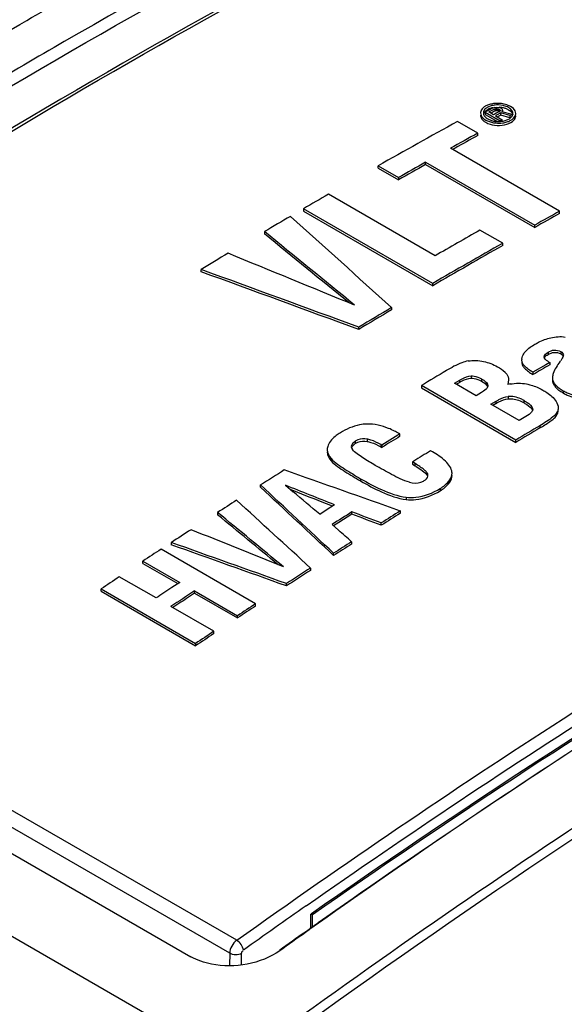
# Model space of a CAD drawing. Header units: inches. Extents: x 0 to 117, y 0 to 83.
# Tile 49 of 86: x 97.121 to 97.502, y 28.022 to 28.711. Entities that reach past the tile are written whole.
import ezdxf

# ---------------------------------------------------------------- set-up
doc = ezdxf.new("R2010")
doc.units = ezdxf.units.IN
doc.header["$LTSCALE"] = 6.431102
doc.header["$MEASUREMENT"] = 0
doc.layers.get('0').update_dxf_attribs({"linetype": 'CONTINUOUS'})

msp = doc.modelspace()

# ---------------------------------------------------------------- linework, layer by layer
at = {"color": 7, "linetype": 'CONTINUOUS'}
for p, q in [((103.68416, 24.27686), (94.60815, 29.51678)), ((95.44052, 29.0944), (97.24087, 28.055)), ((97.12109, 28.70752), (97.1261, 28.71042)), ((97.44822, 28.65103), (97.44667, 28.65026)), ((97.45152, 28.6508), (97.45018, 28.65042)), ((97.45904, 28.65086), (97.45599, 28.65122)), ((97.46186, 28.6513), (97.4589, 28.65204)), ((97.46441, 28.65016), (97.46186, 28.6513)), ((97.44383, 28.6474), (97.44341, 28.64583)), ((97.44538, 28.6456), (97.44554, 28.64456)), ((97.44554, 28.64456), (97.44593, 28.64371)), ((97.44573, 28.64548), (97.4461, 28.64611)), ((97.44593, 28.64371), (97.44703, 28.64242)), ((97.44682, 28.64853), (97.44627, 28.64793)), ((97.44731, 28.64655), (97.44673, 28.64624)), ((97.44673, 28.64624), (97.44673, 28.64463)), ((97.44673, 28.64624), (97.45717, 28.64021)), ((97.44673, 28.64463), (97.45537, 28.63964)), ((97.44897, 28.64993), (97.44698, 28.64867)), ((97.45021, 28.64813), (97.44731, 28.64655)), ((97.44799, 28.6478), (97.44884, 28.64826)), ((97.45018, 28.65042), (97.44897, 28.64993)), ((97.44915, 28.64631), (97.45236, 28.64806)), ((97.45248, 28.64438), (97.44915, 28.64631)), ((97.45079, 28.64845), (97.45021, 28.64813)), ((97.4519, 28.6462), (97.45053, 28.64545)), ((97.45137, 28.64877), (97.45079, 28.64845)), ((97.45195, 28.64908), (97.45137, 28.64877)), ((97.45259, 28.64658), (97.4519, 28.6462)), ((97.45326, 28.64955), (97.45195, 28.64908)), ((97.45236, 28.64806), (97.45282, 28.64831)), ((97.45294, 28.64463), (97.45248, 28.64438)), ((97.45328, 28.64695), (97.45259, 28.64658)), ((97.45282, 28.64831), (97.45328, 28.64856)), ((97.4534, 28.64488), (97.45294, 28.64463)), ((97.45326, 28.64955), (97.4548, 28.64964)), ((97.45328, 28.64856), (97.45416, 28.64879)), ((97.45328, 28.64856), (97.45328, 28.64695)), ((97.45416, 28.64718), (97.45328, 28.64695)), ((97.45432, 28.64539), (97.4534, 28.64488)), ((97.45422, 28.64383), (97.45381, 28.64361)), ((97.45416, 28.64879), (97.45416, 28.64718)), ((97.45416, 28.64879), (97.45503, 28.64877)), ((97.45503, 28.64716), (97.45416, 28.64718)), ((97.45505, 28.64427), (97.45422, 28.64383)), ((97.45478, 28.64564), (97.45432, 28.64539)), ((97.45524, 28.64589), (97.45478, 28.64564)), ((97.4548, 28.64964), (97.45634, 28.64948)), ((97.45503, 28.64877), (97.45503, 28.64716)), ((97.45503, 28.64877), (97.45592, 28.6485)), ((97.45592, 28.64689), (97.45503, 28.64716)), ((97.45587, 28.64474), (97.45505, 28.64427)), ((97.45569, 28.64614), (97.45524, 28.64589)), ((97.45615, 28.64639), (97.45569, 28.64614)), ((97.45628, 28.64498), (97.45587, 28.64474)), ((97.45592, 28.6485), (97.45592, 28.64689)), ((97.45592, 28.6485), (97.45659, 28.64812)), ((97.45592, 28.64689), (97.45659, 28.64651)), ((97.45661, 28.64664), (97.45615, 28.64639)), ((97.45751, 28.64563), (97.45628, 28.64498)), ((97.45751, 28.64402), (97.45628, 28.64335)), ((97.45722, 28.64921), (97.45634, 28.64948)), ((97.45659, 28.64812), (97.45659, 28.64651)), ((97.45659, 28.64812), (97.45703, 28.64761)), ((97.45704, 28.64712), (97.45661, 28.64664)), ((97.45703, 28.64761), (97.45704, 28.64712)), ((97.45703, 28.64761), (97.45703, 28.64733)), ((97.45811, 28.6487), (97.45722, 28.64921)), ((97.45751, 28.64402), (97.45751, 28.64563)), ((97.46392, 28.64388), (97.45751, 28.64563)), ((97.46392, 28.64228), (97.45751, 28.64402)), ((97.45856, 28.6482), (97.45811, 28.6487)), ((97.45837, 28.6466), (97.4588, 28.64733)), ((97.45837, 28.6466), (97.46544, 28.64471)), ((97.45856, 28.6482), (97.4588, 28.64733)), ((97.4588, 28.64733), (97.4588, 28.6466)), ((97.4621, 28.64827), (97.46302, 28.6478)), ((97.46392, 28.64388), (97.46544, 28.64471)), ((97.46392, 28.64388), (97.46392, 28.64228)), ((97.46549, 28.64713), (97.46408, 28.64869)), ((97.46547, 28.64947), (97.46441, 28.65016)), ((97.46544, 28.64471), (97.46544, 28.64366)), ((97.46636, 28.6487), (97.46547, 28.64947)), ((97.46547, 28.64336), (97.46599, 28.64466)), ((97.4676, 28.64702), (97.46636, 28.6487)), ((97.46791, 28.64613), (97.4676, 28.64702)), ((97.46801, 28.64523), (97.46791, 28.64613)), ((97.44147, 28.63142), (97.42726, 28.63963)), ((97.44506, 28.64214), (97.44595, 28.64137)), ((97.44595, 28.64137), (97.44701, 28.64068)), ((97.44604, 28.6397), (97.44701, 28.63907)), ((97.44701, 28.64068), (97.44822, 28.64006)), ((97.4484, 28.64144), (97.45099, 28.64034)), ((97.44956, 28.63954), (97.45253, 28.6388)), ((97.45381, 28.64361), (97.45848, 28.64092)), ((97.45628, 28.64335), (97.45524, 28.64279)), ((97.45848, 28.64092), (97.45717, 28.64021)), ((97.45717, 28.64021), (97.45717, 28.63967)), ((97.45848, 28.6398), (97.45848, 28.64092)), ((97.45991, 28.64006), (97.46245, 28.64093)), ((97.46245, 28.64093), (97.46354, 28.64152)), ((97.46417, 28.64242), (97.46392, 28.64228)), ((97.44147, 28.62981), (97.44147, 28.63142)), ((97.49867, 28.57683), (97.4224, 28.62086)), ((97.42558, 28.62102), (97.42382, 28.62004)), ((97.40499, 28.60952), (97.40499, 28.61113)), ((97.40499, 28.61113), (97.48126, 28.56709)), ((97.40499, 28.60952), (97.48126, 28.56549)), ((97.37172, 28.60696), (97.37172, 28.60856)), ((97.37172, 28.60856), (97.38593, 28.60036)), ((97.37172, 28.60696), (97.38593, 28.59875)), ((97.38593, 28.60036), (97.38593, 28.59875)), ((97.41157, 28.54559), (97.33696, 28.58866)), ((97.31955, 28.57856), (97.31955, 28.57695)), ((97.41003, 28.52632), (97.31955, 28.57856)), ((97.31955, 28.57695), (97.41003, 28.52471)), ((97.49867, 28.57522), (97.49867, 28.57683)), ((97.29226, 28.56253), (97.29226, 28.56093)), ((97.45888, 28.55444), (97.44301, 28.56361)), ((97.48126, 28.56549), (97.48126, 28.56709)), ((97.45888, 28.55284), (97.45888, 28.55444)), ((97.24796, 28.53446), (97.24796, 28.53607)), ((97.41003, 28.52471), (97.41003, 28.52632)), ((97.38119, 28.50939), (97.38119, 28.50778)), ((97.35816, 28.49408), (97.35816, 28.49569)), ((97.49952, 28.47858), (97.49952, 28.47698)), ((97.47262, 28.47089), (97.47223, 28.47294)), ((97.48953, 28.47235), (97.48859, 28.47321)), ((97.49035, 28.47178), (97.48953, 28.47235)), ((97.49, 28.47617), (97.49065, 28.47658)), ((97.49065, 28.47818), (97.49065, 28.47658)), ((97.49082, 28.4715), (97.49177, 28.47095)), ((97.50053, 28.47388), (97.49948, 28.47222)), ((97.50095, 28.47469), (97.50053, 28.47388)), ((97.50128, 28.47552), (97.50114, 28.4751)), ((97.50136, 28.47611), (97.50128, 28.47552)), ((97.47262, 28.47089), (97.47262, 28.46928)), ((97.47262, 28.46928), (97.47282, 28.46884)), ((97.48917, 28.46941), (97.48005, 28.46407)), ((97.49177, 28.47095), (97.48917, 28.46941)), ((97.49177, 28.47095), (97.49177, 28.46934)), ((97.42514, 28.45646), (97.42882, 28.45866)), ((97.42882, 28.45705), (97.42882, 28.45866)), ((97.43682, 28.4615), (97.43682, 28.45989)), ((97.44396, 28.45956), (97.44396, 28.45795)), ((97.46295, 28.45884), (97.46252, 28.45563)), ((97.48005, 28.46407), (97.48005, 28.46246)), ((97.49368, 28.46027), (97.49376, 28.45933)), ((97.49376, 28.45933), (97.49376, 28.45772)), ((97.49376, 28.45933), (97.49399, 28.45839)), ((97.49376, 28.45772), (97.49422, 28.45617)), ((97.49399, 28.45839), (97.49489, 28.45655)), ((97.40203, 28.45482), (97.40203, 28.45321)), ((97.46815, 28.41664), (97.40203, 28.45482)), ((97.40203, 28.45321), (97.46815, 28.41504)), ((97.44033, 28.44769), (97.42514, 28.45646)), ((97.42882, 28.45705), (97.42651, 28.45567)), ((97.4455, 28.45084), (97.44405, 28.44991)), ((97.44733, 28.45235), (97.4455, 28.45084)), ((97.50121, 28.4512), (97.50121, 28.44959)), ((97.44405, 28.44991), (97.44033, 28.44769)), ((97.45071, 28.44169), (97.45443, 28.44392)), ((97.45443, 28.44231), (97.45443, 28.44392)), ((97.4627, 28.44716), (97.4627, 28.44555)), ((97.47395, 28.44262), (97.47395, 28.44423)), ((97.47049, 28.43028), (97.45071, 28.44169)), ((97.45443, 28.44231), (97.45208, 28.4409)), ((97.47983, 28.43865), (97.47983, 28.43818)), ((97.47516, 28.43307), (97.47049, 28.43028)), ((97.47749, 28.43465), (97.47516, 28.43307)), ((97.47907, 28.43619), (97.47749, 28.43465)), ((97.49708, 28.43634), (97.4963, 28.43514)), ((97.49708, 28.43634), (97.49708, 28.43473)), ((97.48494, 28.42671), (97.48494, 28.4251)), ((97.36399, 28.41734), (97.36399, 28.41573)), ((97.38565, 28.42001), (97.37434, 28.41308)), ((97.38706, 28.4209), (97.38455, 28.42225)), ((97.38706, 28.4209), (97.38565, 28.42001)), ((97.38706, 28.4193), (97.38706, 28.4209)), ((97.46815, 28.41504), (97.46815, 28.41664)), ((97.35299, 28.4121), (97.35337, 28.41064)), ((97.3531, 28.41125), (97.35377, 28.41249)), ((97.35337, 28.41064), (97.35377, 28.40999)), ((97.35377, 28.41249), (97.3552, 28.4138)), ((97.35582, 28.41581), (97.35582, 28.41421)), ((97.37356, 28.41353), (97.37356, 28.41193)), ((97.37434, 28.41308), (97.37356, 28.41353)), ((97.37356, 28.41193), (97.37434, 28.41148)), ((97.37434, 28.41308), (97.37434, 28.41148)), ((97.33891, 28.4037), (97.33891, 28.40209)), ((97.40982, 28.40838), (97.40848, 28.40916)), ((97.39664, 28.40188), (97.39576, 28.40134)), ((97.39576, 28.40134), (97.39576, 28.39973)), ((97.3977, 28.40016), (97.39576, 28.40134)), ((97.39576, 28.39973), (97.3977, 28.39855)), ((97.3977, 28.39855), (97.3977, 28.40016)), ((97.3595, 28.38962), (97.3595, 28.38801)), ((97.40642, 28.39292), (97.40568, 28.39414)), ((97.4063, 28.39159), (97.40642, 28.39131)), ((97.40663, 28.39182), (97.40642, 28.39292)), ((97.28957, 28.38361), (97.28957, 28.38521)), ((97.30697, 28.38503), (97.31228, 28.3805)), ((97.31269, 28.38113), (97.31045, 28.38203)), ((97.41519, 28.38278), (97.41519, 28.38117)), ((97.27284, 28.06649), (96.72998, 28.3799)), ((97.39143, 28.37664), (97.39143, 28.37503)), ((97.26793, 28.05738), (96.72507, 28.37079)), ((97.34132, 28.37126), (97.33553, 28.3676)), ((97.33977, 28.37028), (97.3356, 28.37195)), ((97.2595, 28.36596), (97.2595, 28.36436)), ((97.33553, 28.3676), (97.3309, 28.36466)), ((97.35348, 28.36478), (97.34419, 28.35891)), ((97.35348, 28.36478), (97.35348, 28.36639)), ((97.38732, 28.36539), (97.38732, 28.367)), ((97.33955, 28.35757), (97.34411, 28.35353)), ((97.34419, 28.35891), (97.3406, 28.35662)), ((97.37399, 28.35702), (97.37399, 28.35862)), ((97.22713, 28.34334), (97.22713, 28.34495)), ((97.35322, 28.34547), (97.35322, 28.34386)), ((97.28611, 28.30209), (97.21999, 28.34027)), ((97.34063, 28.33583), (97.34063, 28.33744)), ((97.20727, 28.33029), (97.20727, 28.33189)), ((97.20727, 28.33189), (97.23297, 28.31705)), ((97.20727, 28.33029), (97.23168, 28.3162)), ((97.32449, 28.32707), (97.32449, 28.32546)), ((97.21645, 28.3061), (97.19074, 28.32094)), ((97.23297, 28.31705), (97.22746, 28.31341)), ((97.30766, 28.31456), (97.30766, 28.31617)), ((97.17802, 28.31085), (97.17802, 28.31246)), ((97.17802, 28.31246), (97.24414, 28.27428)), ((97.17802, 28.31085), (97.24414, 28.27268)), ((97.24336, 28.30945), (97.24336, 28.31106)), ((97.24336, 28.31106), (97.27339, 28.29372)), ((97.24336, 28.30945), (97.27339, 28.29211)), ((97.25686, 28.28277), (97.22683, 28.30011)), ((97.23234, 28.30216), (97.22812, 28.29936)), ((97.28611, 28.30049), (97.28611, 28.30209)), ((97.27339, 28.29211), (97.27339, 28.29372)), ((97.25686, 28.28116), (97.25686, 28.28277)), ((97.24414, 28.27428), (97.24414, 28.27268)), ((97.32517, 28.08509), (97.3246, 28.08468)), ((97.3246, 28.07468), (97.3246, 28.08468)), ((97.32575, 28.08424), (97.3246, 28.08468)), ((97.32575, 28.07549), (97.32575, 28.08425)), ((97.32983, 28.07864), (97.32926, 28.07824)), ((97.32345, 28.07414), (97.32086, 28.0723)), ((97.32363, 28.07387), (97.32103, 28.07203)), ((97.32391, 28.07446), (97.32345, 28.07414)), ((97.32408, 28.0742), (97.32363, 28.07387)), ((97.32926, 28.07824), (97.32391, 28.07446)), ((97.33001, 28.0784), (97.32408, 28.0742)), ((97.26793, 28.05738), (97.2678, 28.04874)), ((97.27616, 28.0493), (97.27628, 28.05729))]:
    msp.add_line(p, q, dxfattribs=at)
for centre, radius, start, end in [((97.45401, 28.637), 0.01517, 107.04144, 112.41201), ((97.45465, 28.63491), 0.01736, 102.13592, 107.06129), ((97.45507, 28.63295), 0.01937, 97.55644, 102.13485), ((97.45518, 28.63493), 0.01629, 97.79772, 103.01289), ((97.45535, 28.63077), 0.02156, 84.76837, 97.52461), ((97.45537, 28.63366), 0.01757, 92.93858, 97.82134), ((97.4554, 28.63298), 0.01825, 88.14555, 92.93665), ((97.4554, 28.6311), 0.02123, 80.5232, 84.81873), ((97.45575, 28.63507), 0.01613, 75.89495, 78.24338), ((97.44726, 28.64562), 0.00385, 176.88041, 179.96633), ((97.44733, 28.64401), 0.00392, 180.02921, 188.75486), ((97.44825, 28.64528), 0.0049, 148.40503, 154.33358), ((97.44865, 28.64559), 0.00328, 167.68742, 179.82643), ((97.45172, 28.64171), 0.00993, 120.56857, 125.53925), ((97.45111, 28.64393), 0.00629, 131.06004, 133.04779), ((97.45378, 28.63803), 0.01136, 110.62652, 115.75392), ((97.45442, 28.63633), 0.01318, 105.94382, 110.62545), ((97.45481, 28.635), 0.01456, 103.90405, 105.98929), ((97.455, 28.63421), 0.01538, 101.62615, 103.90331), ((97.45543, 28.63155), 0.01807, 82.47905, 86.2672), ((97.45552, 28.63227), 0.01735, 78.53709, 82.48945), ((97.4558, 28.63359), 0.01599, 74.43341, 78.54758), ((97.45619, 28.635), 0.01453, 70.1286, 74.42773), ((97.45673, 28.6365), 0.01293, 65.46192, 70.14536), ((97.45845, 28.64148), 0.00915, 55.44491, 60.04323), ((97.45899, 28.64227), 0.00819, 51.59449, 55.43197), ((97.46279, 28.64526), 0.00325, 349.37987, 359.83453), ((97.46412, 28.64523), 0.0039, 347.989, 359.92568), ((99.87651, 24.19496), 5.07483, 118.85718, 119.57565), ((97.45195, 28.64797), 0.00742, 228.39882, 231.55282), ((97.45242, 28.64856), 0.00817, 231.5646, 235.44378), ((97.45296, 28.64934), 0.00912, 235.45561, 240.04255), ((97.45461, 28.65445), 0.01574, 246.04836, 251.27737), ((97.45556, 28.65539), 0.01573, 253.09095, 258.34196), ((97.45585, 28.6568), 0.01717, 258.35099, 263.39068), ((97.45598, 28.65972), 0.02121, 260.62025, 264.91967), ((97.45604, 28.66014), 0.02163, 264.8697, 277.58843), ((97.45621, 28.65596), 0.01632, 277.98227, 283.07731), ((97.45632, 28.65795), 0.01942, 277.61821, 282.18578), ((97.45675, 28.65598), 0.0174, 282.18716, 287.10187), ((97.46414, 28.64362), 0.00388, 346.70981, 0.01799), ((99.87322, 24.21831), 5.03875, 118.85603, 119.10387), ((99.8717, 24.21945), 5.03561, 118.85599, 119.0626), ((99.90854, 24.15516), 5.1111, 119.32905, 119.57451), ((99.90854, 24.15356), 5.1111, 119.32905, 119.57451), ((99.94687, 24.07159), 5.21686, 120.01882, 120.23988), ((99.96706, 24.14271), 5.07488, 119.10384, 119.32903), ((99.96706, 24.1411), 5.07488, 119.10384, 119.32903), ((99.97411, 24.02498), 5.27084, 120.35529, 120.58455), ((99.99707, 24.07082), 5.16801, 119.61733, 120.0191), ((100.02156, 24.04659), 5.18537, 119.6179, 120.24073), ((100.01938, 23.94886), 5.3594, 120.90393, 121.13883), ((100.02156, 24.04498), 5.18537, 119.6179, 120.24073), ((100.08727, 23.9344), 5.31539, 120.604, 120.8929), ((100.08727, 23.93279), 5.31539, 120.604, 120.8929), ((97.47806, 28.47294), 0.00583, 174.40902, 179.97654), ((97.49823, 28.48434), 0.01483, 237.91243, 240.03857), ((97.47433, 28.48957), 0.03055, 323.45797, 325.40991), ((97.49049, 28.47973), 0.01161, 334.28214, 336.4699), ((100.16088, 23.87376), 5.34764, 120.83974, 121.05759), ((97.47784, 28.47134), 0.00561, 180.03531, 186.97967), ((97.47793, 28.47135), 0.0057, 187.02847, 201.29734), ((100.14798, 23.92906), 5.26019, 120.32895, 120.47704), ((97.49973, 28.45866), 0.00604, 179.96184, 183.54535), ((97.49911, 28.45862), 0.00543, 183.51573, 189.52406), ((97.4464, 28.45469), 0.00213, 350.77703, 0.08851), ((97.47218, 28.40384), 0.05269, 98.75893, 100.5569), ((97.47762, 28.43818), 0.00225, 359.93465, 11.8543), ((100.22733, 23.83503), 5.3483, 120.84786, 121.05758), ((100.22733, 23.83342), 5.3483, 120.84786, 121.05758), ((100.23538, 23.77186), 5.45084, 121.50329, 121.66026), ((97.35355, 28.36438), 0.06565, 61.81989, 63.06872), ((97.36199, 28.4042), 0.01176, 121.66911, 125.26348), ((100.25526, 23.76306), 5.44889, 121.49686, 121.64293), ((100.28111, 23.6787), 5.57679, 122.23919, 122.44071), ((97.34772, 28.31625), 0.09629, 58.33606, 58.72719), ((97.40393, 28.39181), 0.00269, 349.08427, 0.15398), ((97.41592, 28.39341), 0.00752, 0.01111, 3.62254), ((100.31596, 23.62407), 5.64159, 122.64405, 122.80441), ((100.33045, 23.64986), 5.57745, 122.25919, 122.4286), ((100.32909, 23.6693), 5.54278, 122.05537, 122.21806), ((100.32909, 23.66769), 5.54278, 122.05537, 122.21806), ((100.35172, 23.56883), 5.7074, 123.02822, 123.19314), ((100.36591, 23.61115), 5.6116, 122.4706, 122.62311), ((100.36591, 23.60954), 5.6116, 122.4706, 122.62311), ((100.37464, 23.53385), 5.74922, 123.278495, 123.430276), ((100.40003, 23.55806), 5.67472, 122.81801, 123.02047), ((100.40785, 23.48373), 5.80933, 123.626856, 123.777671), ((100.40003, 23.55645), 5.67472, 122.81801, 123.02047), ((100.42003, 23.48922), 5.78492, 123.495874, 123.626842), ((100.42728, 23.48794), 5.77926, 123.430315, 123.626895), ((100.42416, 23.49105), 5.7736, 123.430261, 123.561401), ((100.44076, 23.49567), 5.74922, 123.278495, 123.430276), ((100.44076, 23.49407), 5.74922, 123.278495, 123.430276), ((100.47396, 23.44556), 5.80933, 123.626856, 123.777671), ((100.47396, 23.44395), 5.80933, 123.626856, 123.777671), ((100.66027, 23.36236), 5.77366, 122.851549, 125.228099), ((100.61321, 23.44482), 5.67886, 122.90408, 125.32014), ((100.81725, 23.10038), 6.09289, 125.012827, 125.518248), ((100.81093, 23.14547), 6.03773, 125.312947, 125.524639), ((100.76834, 23.2222), 5.9502, 125.405552, 125.618619)]:
    msp.add_arc(centre, radius, start, end, dxfattribs=at)
for centre, major_axis, ratio, start_param, end_param in [((97.20993, 24.1633), (13.79965, -13.14022), 0.173355, 1.722147, 1.727206), ((97.06558, 24.24664), (18.99745, -15.96258), 0.139814, 1.672591, 1.675888), ((97.06558, 24.24503), (18.99745, -15.96258), 0.139814, 1.672796, 1.675888), ((97.76967, 23.84014), (27.30755, -11.53916), 0.14008, 1.645068, 1.648304), ((97.7536, 23.84942), (21.72863, -8.36793), 0.180805, 1.65847, 1.66353), ((97.7536, 23.84781), (21.72863, -8.36793), 0.180805, 1.65847, 1.66353), ((98.27565, 23.54802), (20.95723, -7.93038), 0.188321, 1.684231, 1.688099), ((96.62356, 24.50184), (13.01667, -12.72537), 0.179484, 1.690209, 1.694078), ((96.62356, 24.50023), (13.01667, -12.72537), 0.179484, 1.690209, 1.694078), ((98.59572, 23.36323), (26.62894, -11.15277), 0.144045, 1.678091, 1.67938), ((96.47401, 24.58818), (17.0951, -14.91843), 0.150733, 1.651869, 1.652949), ((98.59572, 23.36163), (26.62894, -11.15277), 0.144045, 1.678306, 1.679165), ((96.50767, 24.56874), (13.79966, -13.14023), 0.173355, 1.675958, 1.679661), ((96.14792, 24.77644), (18.99745, -15.96258), 0.139814, 1.62718, 1.629593), ((96.14792, 24.77483), (18.99745, -15.96258), 0.139814, 1.627379, 1.629593), ((98.45637, 23.44368), (23.63343, -9.4493), 0.164534, 1.682203, 1.68307), ((98.45637, 23.44208), (23.63343, -9.4493), 0.164534, 1.682203, 1.68307), ((98.96117, 23.15225), (27.30754, -11.53915), 0.14008, 1.690479, 1.692848), ((96.56763, 24.53412), (15.22736, -13.90492), 0.162936, 1.667448, 1.66804), ((98.67377, 23.31817), (21.72863, -8.36793), 0.180805, 1.703075, 1.70678), ((98.67377, 23.31656), (21.72863, -8.36793), 0.180805, 1.703075, 1.70678)]:
    msp.add_ellipse(centre, major_axis=major_axis, ratio=ratio, start_param=start_param, end_param=end_param, dxfattribs=at)
for points, knots in [([(97.1261, 28.71042), (97.16157, 28.7309), (97.30136, 28.80942), (97.44496, 28.88122), (97.55383, 28.93019)], [0, 0, 0, 0, 0.255438, 1, 1, 1, 1]), ([(97.60237, 28.92441), (97.56466, 28.90785), (97.41148, 28.83787), (97.26233, 28.75914), (97.15216, 28.69554)], [0, 0, 0, 0, 0.244565, 1, 1, 1, 1]), ([(96.70826, 28.39876), (96.78151, 28.45125), (97.06721, 28.64621), (97.37187, 28.81423), (97.60606, 28.9171)], [0, 0, 0, 0, 0.260516, 1, 1, 1, 1]), ([(97.64197, 28.90842), (97.56501, 28.87449), (97.24731, 28.72318), (96.94677, 28.53693), (96.72886, 28.3815)], [0, 0, 0, 0, 0.239104, 1, 1, 1, 1]), ([(96.72998, 28.3799), (96.80469, 28.43323), (97.0954, 28.63104), (97.40488, 28.80213), (97.64259, 28.9071)], [0, 0, 0, 0, 0.261027, 1, 1, 1, 1]), ([(96.68638, 28.42781), (96.72223, 28.45321), (96.86393, 28.55131), (97.00996, 28.64319), (97.12109, 28.70752)], [0, 0, 0, 0, 0.254912, 1, 1, 1, 1]), ([(97.15216, 28.69554), (97.11436, 28.67372), (96.96129, 28.58267), (96.81289, 28.48382), (96.70361, 28.40551)], [0, 0, 0, 0, 0.245069, 1, 1, 1, 1]), ([(97.46186, 28.63935), (97.46265, 28.63959), (97.46512, 28.64053), (97.46754, 28.64259), (97.46793, 28.64442)], [0, 0, 0, 0, 0.305324, 1, 1, 1, 1]), ([(97.46302, 28.6478), (97.4634, 28.64758), (97.46464, 28.64676), (97.46569, 28.64549), (97.46595, 28.64445)], [0, 0, 0, 0, 0.289187, 1, 1, 1, 1]), ([(97.27284, 28.06649), (97.34773, 28.11995), (97.63913, 28.3182), (97.94939, 28.48961), (98.1877, 28.59468)], [0, 0, 0, 0, 0.261058, 1, 1, 1, 1]), ([(97.32139, 28.0906), (97.39272, 28.14057), (97.67052, 28.32636), (97.96528, 28.4875), (98.19139, 28.5872)], [0, 0, 0, 0, 0.260594, 1, 1, 1, 1]), ([(97.30338, 28.00295), (97.38485, 28.06209), (97.70116, 28.28005), (98.03996, 28.46664), (98.30061, 28.57812)], [0, 0, 0, 0, 0.262061, 1, 1, 1, 1]), ([(98.29265, 28.56723), (98.20987, 28.5316), (97.86722, 28.37092), (97.54436, 28.16951), (97.31099, 28.00047)], [0, 0, 0, 0, 0.238241, 1, 1, 1, 1]), ([(98.14075, 28.55632), (98.07207, 28.525), (97.78953, 28.38729), (97.5208, 28.22194), (97.32517, 28.08509)], [0, 0, 0, 0, 0.240211, 1, 1, 1, 1]), ([(98.10201, 28.53699), (98.03664, 28.50645), (97.76816, 28.37295), (97.51227, 28.21468), (97.32575, 28.08424)], [0, 0, 0, 0, 0.2407, 1, 1, 1, 1]), ([(97.48143, 28.48375), (97.48225, 28.48423), (97.48578, 28.48616), (97.48959, 28.48763), (97.4926, 28.48829)], [0, 0, 0, 0, 0.236042, 1, 1, 1, 1]), ([(97.47361, 28.47711), (97.47403, 28.47777), (97.47622, 28.48046), (97.47914, 28.48242), (97.48143, 28.48375)], [0, 0, 0, 0, 0.227224, 1, 1, 1, 1]), ([(97.49065, 28.47818), (97.49196, 28.47895), (97.49495, 28.48014), (97.49817, 28.47936), (97.49952, 28.47858)], [0, 0, 0, 0, 0.494594, 1, 1, 1, 1]), ([(97.4347, 28.472), (97.43323, 28.47174), (97.42789, 28.47005), (97.42297, 28.46736), (97.41947, 28.46527)], [0, 0, 0, 0, 0.267565, 1, 1, 1, 1]), ([(97.49065, 28.47658), (97.49196, 28.47734), (97.49495, 28.47853), (97.49817, 28.47775), (97.49952, 28.47698)], [0, 0, 0, 0, 0.494586, 1, 1, 1, 1]), ([(97.45521, 28.46795), (97.45709, 28.46687), (97.45949, 28.46531), (97.46143, 28.46323), (97.46182, 28.46271)], [0, 0, 0, 0, 0.769909, 1, 1, 1, 1]), ([(97.48005, 28.46407), (97.47926, 28.46455), (97.47648, 28.46639), (97.47351, 28.4686), (97.47262, 28.47089)], [0, 0, 0, 0, 0.274578, 1, 1, 1, 1]), ([(97.47282, 28.46884), (97.47315, 28.46819), (97.47516, 28.46559), (97.47791, 28.46377), (97.48005, 28.46246)], [0, 0, 0, 0, 0.225071, 1, 1, 1, 1]), ([(97.42882, 28.45866), (97.42938, 28.45899), (97.43186, 28.46037), (97.43464, 28.46141), (97.43682, 28.4615)], [0, 0, 0, 0, 0.232427, 1, 1, 1, 1]), ([(97.42882, 28.45705), (97.42938, 28.45739), (97.43186, 28.45876), (97.43464, 28.4598), (97.43682, 28.45989)], [0, 0, 0, 0, 0.232703, 1, 1, 1, 1]), ([(97.43682, 28.4615), (97.4375, 28.46153), (97.43999, 28.4614), (97.44239, 28.46047), (97.44396, 28.45956)], [0, 0, 0, 0, 0.271594, 1, 1, 1, 1]), ([(97.43682, 28.45989), (97.4375, 28.45992), (97.43999, 28.45979), (97.44239, 28.45886), (97.44396, 28.45795)], [0, 0, 0, 0, 0.271626, 1, 1, 1, 1]), ([(97.44396, 28.45956), (97.44452, 28.45924), (97.44636, 28.45808), (97.44853, 28.4563), (97.44853, 28.45469)], [0, 0, 0, 0, 0.288154, 1, 1, 1, 1]), ([(97.47562, 28.45594), (97.47668, 28.45573), (97.48059, 28.45477), (97.48432, 28.45312), (97.48688, 28.45164)], [0, 0, 0, 0, 0.266544, 1, 1, 1, 1]), ([(97.48688, 28.45164), (97.48785, 28.45108), (97.49131, 28.44893), (97.49462, 28.44624), (97.49621, 28.44371)], [0, 0, 0, 0, 0.271858, 1, 1, 1, 1]), ([(97.49422, 28.45617), (97.49451, 28.45551), (97.49625, 28.45274), (97.49903, 28.45085), (97.50121, 28.44959)], [0, 0, 0, 0, 0.222339, 1, 1, 1, 1]), ([(97.49489, 28.45655), (97.49524, 28.45602), (97.497, 28.45386), (97.49935, 28.45227), (97.50121, 28.4512)], [0, 0, 0, 0, 0.227887, 1, 1, 1, 1]), ([(97.50121, 28.4512), (97.50214, 28.45066), (97.50629, 28.44852), (97.51099, 28.44741), (97.51458, 28.44726)], [0, 0, 0, 0, 0.230046, 1, 1, 1, 1]), ([(97.45443, 28.44392), (97.45503, 28.44427), (97.45761, 28.44572), (97.46044, 28.44695), (97.4627, 28.44716)], [0, 0, 0, 0, 0.234484, 1, 1, 1, 1]), ([(97.45443, 28.44231), (97.45503, 28.44267), (97.45761, 28.44412), (97.46044, 28.44534), (97.4627, 28.44555)], [0, 0, 0, 0, 0.234575, 1, 1, 1, 1]), ([(97.47395, 28.44423), (97.47317, 28.44467), (97.46972, 28.44648), (97.46569, 28.44743), (97.4627, 28.44716)], [0, 0, 0, 0, 0.229552, 1, 1, 1, 1]), ([(97.4627, 28.44555), (97.46376, 28.44565), (97.46771, 28.44557), (97.47148, 28.44404), (97.47395, 28.44262)], [0, 0, 0, 0, 0.272124, 1, 1, 1, 1]), ([(97.47395, 28.44423), (97.47461, 28.44384), (97.47685, 28.44243), (97.47942, 28.44056), (97.47983, 28.43865)], [0, 0, 0, 0, 0.280628, 1, 1, 1, 1]), ([(97.50121, 28.44959), (97.50214, 28.44905), (97.50629, 28.44692), (97.51099, 28.44581), (97.51458, 28.44565)], [0, 0, 0, 0, 0.230151, 1, 1, 1, 1]), ([(97.47395, 28.44262), (97.47456, 28.44226), (97.4767, 28.44092), (97.47899, 28.43927), (97.47967, 28.43754)], [0, 0, 0, 0, 0.275545, 1, 1, 1, 1]), ([(97.4963, 28.43514), (97.49562, 28.43429), (97.4921, 28.43107), (97.48806, 28.42857), (97.48494, 28.42671)], [0, 0, 0, 0, 0.232102, 1, 1, 1, 1]), ([(97.48494, 28.4251), (97.48729, 28.42651), (97.49153, 28.42931), (97.49601, 28.43253), (97.49708, 28.43473)], [0, 0, 0, 0, 0.528573, 1, 1, 1, 1]), ([(97.36408, 28.42788), (97.3623, 28.42782), (97.3557, 28.42703), (97.34946, 28.4243), (97.34535, 28.42175)], [0, 0, 0, 0, 0.269342, 1, 1, 1, 1]), ([(97.38328, 28.42291), (97.3819, 28.42361), (97.37589, 28.4264), (97.36917, 28.42806), (97.36408, 28.42788)], [0, 0, 0, 0, 0.233245, 1, 1, 1, 1]), ([(97.34535, 28.42175), (97.34438, 28.42115), (97.34099, 28.41886), (97.33793, 28.41571), (97.33679, 28.41297)], [0, 0, 0, 0, 0.27741, 1, 1, 1, 1]), ([(97.36399, 28.41734), (97.36187, 28.41774), (97.35885, 28.41747), (97.35637, 28.41615), (97.35582, 28.41581)], [0, 0, 0, 0, 0.769496, 1, 1, 1, 1]), ([(97.37356, 28.41353), (97.37137, 28.41479), (97.36824, 28.41631), (97.3649, 28.41717), (97.36399, 28.41734)], [0, 0, 0, 0, 0.732905, 1, 1, 1, 1]), ([(97.35582, 28.41581), (97.35543, 28.41557), (97.35413, 28.4147), (97.353, 28.41322), (97.35299, 28.4121)], [0, 0, 0, 0, 0.291728, 1, 1, 1, 1]), ([(97.36975, 28.39896), (97.36685, 28.40064), (97.36254, 28.40317), (97.35722, 28.40683), (97.35466, 28.40876), (97.35377, 28.40999)], [0, 0, 0, 0, 0.516294, 0.766635, 1, 1, 1, 1]), ([(97.35582, 28.41421), (97.35637, 28.41455), (97.35886, 28.41586), (97.36187, 28.41613), (97.36399, 28.41573)], [0, 0, 0, 0, 0.230834, 1, 1, 1, 1]), ([(97.36399, 28.41573), (97.3649, 28.41556), (97.36824, 28.4147), (97.37137, 28.41319), (97.37356, 28.41193)], [0, 0, 0, 0, 0.267012, 1, 1, 1, 1]), ([(97.33891, 28.4037), (97.34162, 28.4007), (97.34873, 28.3961), (97.35578, 28.39176), (97.3595, 28.38962)], [0, 0, 0, 0, 0.485195, 1, 1, 1, 1]), ([(97.42343, 28.39389), (97.42323, 28.39694), (97.41866, 28.40297), (97.41304, 28.40652), (97.40982, 28.40838)], [0, 0, 0, 0, 0.451501, 1, 1, 1, 1]), ([(97.33891, 28.40209), (97.34162, 28.39909), (97.34873, 28.39449), (97.35578, 28.39015), (97.3595, 28.38801)], [0, 0, 0, 0, 0.485186, 1, 1, 1, 1]), ([(97.39363, 28.38713), (97.38921, 28.38823), (97.38128, 28.39256), (97.37351, 28.39679), (97.36975, 28.39896)], [0, 0, 0, 0, 0.51148, 1, 1, 1, 1]), ([(97.40568, 28.39414), (97.40518, 28.39474), (97.40272, 28.39704), (97.39989, 28.39883), (97.3977, 28.40016)], [0, 0, 0, 0, 0.233991, 1, 1, 1, 1]), ([(97.39827, 28.39821), (97.39983, 28.39725), (97.40265, 28.39532), (97.40558, 28.39308), (97.4063, 28.39159)], [0, 0, 0, 0, 0.525837, 1, 1, 1, 1]), ([(97.3595, 28.38962), (97.36428, 28.38685), (97.37444, 28.38148), (97.38546, 28.37731), (97.39143, 28.37664)], [0, 0, 0, 0, 0.479107, 1, 1, 1, 1]), ([(97.41519, 28.38278), (97.41632, 28.38348), (97.42003, 28.38597), (97.42344, 28.39018), (97.42344, 28.39341)], [0, 0, 0, 0, 0.292111, 1, 1, 1, 1]), ([(97.41519, 28.38117), (97.41632, 28.38187), (97.42003, 28.38436), (97.42344, 28.38857), (97.42344, 28.39181)], [0, 0, 0, 0, 0.292033, 1, 1, 1, 1]), ([(97.3595, 28.38801), (97.36428, 28.38525), (97.37444, 28.37988), (97.38546, 28.37571), (97.39143, 28.37503)], [0, 0, 0, 0, 0.479065, 1, 1, 1, 1]), ([(97.39143, 28.37664), (97.39363, 28.37639), (97.40198, 28.37632), (97.41003, 28.37959), (97.41519, 28.38278)], [0, 0, 0, 0, 0.267466, 1, 1, 1, 1]), ([(97.39363, 28.38713), (97.39625, 28.38647), (97.40006, 28.3863), (97.40328, 28.38783), (97.40398, 28.38827)], [0, 0, 0, 0, 0.766767, 1, 1, 1, 1]), ([(97.39143, 28.37503), (97.39363, 28.37478), (97.40198, 28.37471), (97.41003, 28.37798), (97.41519, 28.38117)], [0, 0, 0, 0, 0.267538, 1, 1, 1, 1]), ([(97.30302, 28.05918), (97.28968, 28.04988), (97.26566, 28.04558), (97.24525, 28.05247), (97.24087, 28.055)], [0, 0, 0, 0, 0.762568, 1, 1, 1, 1])]:
    msp.add_open_spline(points, degree=3, knots=knots, dxfattribs=at)
for points in [[(97.46302, 28.64941), (97.46199, 28.65), (97.46084, 28.65042), (97.45968, 28.65071)], [(97.44341, 28.64562), (97.44341, 28.64434), (97.44414, 28.64304), (97.44506, 28.64214)], [(97.44595, 28.64979), (97.44522, 28.64926), (97.44454, 28.64862), (97.44407, 28.64785)], [(97.44627, 28.64793), (97.44589, 28.64746), (97.44558, 28.64689), (97.44545, 28.64629)], [(97.4461, 28.64611), (97.44659, 28.6468), (97.44727, 28.64736), (97.44799, 28.6478)], [(97.46605, 28.64525), (97.46605, 28.6459), (97.46583, 28.64657), (97.46549, 28.64713)], [(97.44345, 28.64342), (97.44368, 28.64192), (97.44482, 28.64059), (97.44604, 28.6397)], [(97.44701, 28.63907), (97.44889, 28.63798), (97.45107, 28.63738), (97.45322, 28.63709)], [(97.45322, 28.63709), (97.45554, 28.63679), (97.45794, 28.63685), (97.46023, 28.63733)], [(97.45387, 28.63975), (97.4554, 28.63957), (97.45696, 28.63958), (97.45848, 28.6398)], [(97.46023, 28.63733), (97.4622, 28.63773), (97.4642, 28.63845), (97.46578, 28.63969)], [(97.46354, 28.64152), (97.46429, 28.642), (97.465, 28.64261), (97.46547, 28.64336)], [(97.46578, 28.63969), (97.46675, 28.64045), (97.46763, 28.64152), (97.46791, 28.64272)], [(97.4926, 28.48829), (97.49585, 28.48902), (97.4993, 28.48932), (97.50259, 28.48877)], [(97.49952, 28.47858), (97.50041, 28.47807), (97.50136, 28.47714), (97.50136, 28.47611)], [(97.4347, 28.472), (97.43826, 28.47264), (97.44204, 28.47253), (97.44556, 28.4717)], [(97.44556, 28.4717), (97.44892, 28.47091), (97.45222, 28.46968), (97.45521, 28.46795)], [(97.47226, 28.4735), (97.47239, 28.47478), (97.47293, 28.47602), (97.47361, 28.47711)], [(97.48785, 28.47491), (97.48785, 28.47634), (97.48941, 28.47746), (97.49065, 28.47818)], [(97.48859, 28.47321), (97.48818, 28.47367), (97.48785, 28.47429), (97.48785, 28.47491)], [(97.48801, 28.47409), (97.48837, 28.47498), (97.4892, 28.47564), (97.49, 28.47617)], [(97.49888, 28.47138), (97.49704, 28.4689), (97.49528, 28.46627), (97.49427, 28.46335)], [(97.49952, 28.47698), (97.50021, 28.47658), (97.50091, 28.47602), (97.50121, 28.47527)], [(97.44396, 28.45795), (97.4457, 28.45695), (97.44773, 28.45578), (97.44839, 28.45389)], [(97.46182, 28.46271), (97.46262, 28.46163), (97.46295, 28.46018), (97.46295, 28.45884)], [(97.49427, 28.46335), (97.49393, 28.46236), (97.49368, 28.46131), (97.49368, 28.46027)], [(97.44851, 28.45435), (97.44838, 28.45359), (97.44787, 28.45291), (97.44733, 28.45235)], [(97.46415, 28.45591), (97.46793, 28.45649), (97.47187, 28.45667), (97.47562, 28.45594)], [(97.47987, 28.43818), (97.47987, 28.43747), (97.47951, 28.43676), (97.47907, 28.43619)], [(97.49621, 28.44371), (97.49707, 28.44234), (97.49773, 28.44071), (97.49773, 28.43909)], [(97.49773, 28.43909), (97.49773, 28.43815), (97.49749, 28.43718), (97.49708, 28.43634)], [(97.49708, 28.43473), (97.49749, 28.43558), (97.49773, 28.43654), (97.49773, 28.43749)], [(97.33679, 28.41297), (97.33639, 28.41201), (97.33615, 28.41095), (97.33615, 28.40991)], [(97.33615, 28.40991), (97.33615, 28.40764), (97.33739, 28.40538), (97.33891, 28.4037)], [(97.33615, 28.4083), (97.33615, 28.40604), (97.33739, 28.40377), (97.33891, 28.40209)], [(97.40398, 28.38827), (97.40511, 28.38897), (97.40632, 28.39), (97.40658, 28.3913)], [(97.27284, 28.06649), (97.27004, 28.06448), (97.26798, 28.06083), (97.26793, 28.05738)], [(97.27751, 28.05957), (97.27721, 28.06234), (97.27525, 28.0651), (97.27284, 28.06649)], [(97.27628, 28.05729), (97.27631, 28.05797), (97.27663, 28.0591), (97.27731, 28.05905)], [(97.27628, 28.05729), (97.27385, 28.05594), (97.27034, 28.05599), (97.26793, 28.05738)]]:
    msp.add_open_spline(points, degree=3, dxfattribs=at)

doc.saveas('drawing.dxf')
